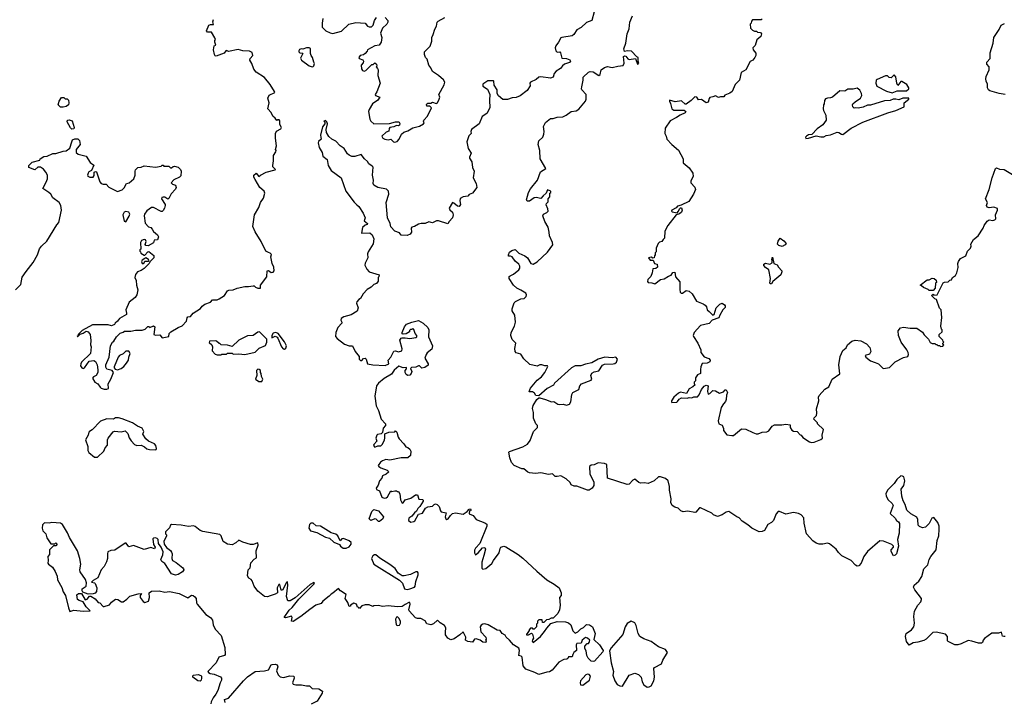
# Model space of a CAD drawing. Extents: x 2106670 to 2323771, y 35271 to 224896.
# Tile 84 of 256: x 2176855 to 2187226, y 81350 to 88543. Entities that reach past the tile are written whole.
import ezdxf

# ---------------------------------------------------------------- set-up
doc = ezdxf.new("R2010")
doc.units = 0

msp = doc.modelspace()

# ---------------------------------------------------------------- linework, layer by layer
at = {"layer": '0CON20XD'}
for points in [[(2182906, 88624), (2182880, 88535), (2182825, 88512), (2182770, 88460), (2182723, 88437), (2182692, 88388), (2182675, 88371), (2182565, 88356), (2182555, 88350), (2182532, 88305), (2182502, 88268), (2182497, 88245), (2182502, 88215), (2182515, 88202), (2182543, 88203), (2182552, 88195), (2182566, 88136), (2182615, 88135), (2182649, 88119), (2182656, 88105), (2182648, 88092), (2182595, 88075), (2182571, 88055), (2182552, 88028), (2182505, 88002), (2182484, 87975), (2182474, 87936), (2182445, 87926), (2182345, 87939), (2182325, 87936), (2182295, 87914), (2182234, 87886), (2182229, 87875), (2182231, 87845), (2182202, 87795), (2182125, 87742), (2182084, 87724), (2182042, 87718), (2181995, 87703), (2181945, 87700), (2181899, 87739), (2181884, 87766), (2181886, 87805), (2181853, 87853), (2181850, 87895), (2181845, 87900), (2181785, 87898), (2181734, 87865), (2181735, 87843), (2181782, 87812), (2181806, 87756), (2181802, 87695), (2181808, 87615), (2181776, 87555), (2181725, 87521), (2181695, 87445), (2181614, 87385), (2181606, 87365), (2181610, 87345), (2181585, 87318), (2181566, 87255), (2181578, 87185), (2181609, 87135), (2181592, 87095), (2181594, 87085), (2181616, 87045), (2181624, 86985), (2181643, 86945), (2181633, 86875), (2181663, 86815), (2181672, 86775), (2181626, 86715), (2181591, 86699), (2181575, 86682), (2181525, 86676), (2181495, 86658), (2181490, 86635), (2181498, 86595), (2181485, 86576), (2181465, 86578), (2181428, 86608), (2181414, 86616), (2181379, 86555), (2181385, 86538), (2181413, 86515), (2181421, 86485), (2181414, 86455), (2181378, 86415), (2181365, 86390), (2181265, 86424), (2181245, 86424), (2181205, 86402), (2181165, 86414), (2181125, 86394), (2181085, 86396), (2181055, 86387), (2181015, 86362), (2180985, 86358), (2180978, 86345), (2180983, 86305), (2180968, 86282), (2180935, 86270), (2180875, 86273), (2180855, 86297), (2180805, 86316), (2180765, 86359), (2180757, 86395), (2180729, 86455), (2180716, 86615), (2180744, 86705), (2180739, 86735), (2180718, 86758), (2180626, 86776), (2180585, 86799), (2180580, 86815), (2180583, 86853), (2180571, 86905), (2180577, 86987), (2180569, 86999), (2180533, 87023), (2180518, 87048), (2180487, 87077), (2180451, 87121), (2180385, 87100), (2180355, 87102), (2180325, 87116), (2180309, 87129), (2180272, 87185), (2180232, 87212), (2180185, 87261), (2180143, 87283), (2180111, 87311), (2180086, 87355), (2180084, 87386), (2180098, 87445), (2180090, 87465), (2180075, 87480), (2180060, 87475), (2180070, 87465), (2180070, 87445), (2180045, 87412), (2180023, 87325), (2180030, 87285), (2180002, 87258), (2179998, 87245), (2180010, 87195), (2180042, 87142), (2180047, 87105), (2180095, 87068), (2180104, 87005), (2180135, 86955), (2180241, 86875), (2180290, 86735), (2180379, 86619), (2180408, 86592), (2180427, 86575), (2180474, 86505), (2180494, 86455), (2180484, 86424), (2180518, 86395), (2180516, 86385), (2180493, 86377), (2180467, 86353), (2180454, 86295), (2180545, 86297), (2180568, 86275), (2180586, 86235), (2180578, 86182), (2180526, 86095), (2180520, 86075), (2180522, 86035), (2180494, 85976), (2180490, 85955), (2180513, 85913), (2180536, 85886), (2180640, 85855), (2180637, 85833), (2180630, 85825), (2180632, 85788), (2180615, 85762), (2180585, 85752), (2180556, 85724), (2180515, 85698), (2180472, 85655), (2180446, 85604), (2180427, 85593), (2180405, 85570), (2180402, 85555), (2180419, 85505), (2180409, 85471), (2180345, 85432), (2180268, 85412), (2180242, 85395), (2180238, 85375), (2180250, 85355), (2180248, 85345), (2180205, 85298), (2180184, 85245), (2180182, 85205), (2180198, 85185), (2180275, 85123), (2180325, 85107), (2180360, 85105), (2180388, 85045), (2180430, 84995), (2180432, 84965), (2180445, 84950), (2180459, 84951), (2180476, 84974), (2180495, 84976), (2180506, 84965), (2180518, 84918), (2180576, 84906), (2180705, 84900), (2180742, 84915), (2180738, 84955), (2180765, 84985), (2180795, 85051), (2180815, 85052), (2180845, 85043), (2180882, 85055), (2180884, 85075), (2180860, 85165), (2180874, 85186), (2180885, 85192), (2180915, 85192), (2180965, 85182), (2181027, 85193), (2181038, 85202), (2181040, 85215), (2181020, 85235), (2181007, 85277), (2180995, 85290), (2180985, 85280), (2180972, 85278), (2180962, 85268), (2180960, 85255), (2180927, 85233), (2180895, 85228), (2180884, 85234), (2180883, 85245), (2180908, 85305), (2180930, 85335), (2180985, 85357), (2181055, 85372), (2181106, 85346), (2181155, 85300), (2181163, 85275), (2181162, 85202), (2181202, 85105), (2181195, 85070), (2181148, 85032), (2181136, 85014)], [(2180047, 88555), (2180040, 88505), (2180043, 88463), (2180080, 88425), (2180124, 88404), (2180155, 88398), (2180245, 88422), (2180323, 88497), (2180395, 88513), (2180495, 88507), (2180520, 88475), (2180535, 88468), (2180562, 88468), (2180577, 88485), (2180593, 88535), (2180615, 88567)], [(2180706, 88566), (2180732, 88535), (2180732, 88515), (2180722, 88495), (2180678, 88455), (2180655, 88400), (2180670, 88355), (2180662, 88305), (2180640, 88275), (2180595, 88268), (2180520, 88225), (2180515, 88210), (2180493, 88187), (2180475, 88172), (2180440, 88165), (2180426, 88145), (2180432, 88132), (2180468, 88118), (2180476, 88106), (2180472, 88088), (2180453, 88065), (2180457, 88025), (2180465, 88009), (2180485, 88002), (2180501, 88009), (2180565, 88070), (2180578, 88072), (2180595, 88088), (2180612, 88075), (2180617, 88053), (2180610, 88045), (2180625, 88030), (2180630, 88015), (2180628, 87955), (2180653, 87875), (2180618, 87782), (2180600, 87755), (2180604, 87744), (2180648, 87725), (2180626, 87695), (2180573, 87657), (2180536, 87595), (2180531, 87575), (2180544, 87495), (2180554, 87474), (2180585, 87447), (2180752, 87448), (2180815, 87466), (2180845, 87468), (2180854, 87464), (2180858, 87448), (2180855, 87432), (2180844, 87426), (2180825, 87428), (2180795, 87412), (2180754, 87406), (2180746, 87395), (2180742, 87368), (2180715, 87356), (2180671, 87315), (2180681, 87295), (2180700, 87285), (2180735, 87278), (2180765, 87284), (2180794, 87255), (2180805, 87252), (2180831, 87259), (2180854, 87285), (2180878, 87335), (2180901, 87359), (2180945, 87370), (2180996, 87404), (2181065, 87422), (2181109, 87445), (2181114, 87455), (2181108, 87475), (2181112, 87485), (2181149, 87525), (2181192, 87615), (2181175, 87632), (2181145, 87630), (2181139, 87645), (2181143, 87655), (2181155, 87663), (2181185, 87662), (2181205, 87672), (2181242, 87658), (2181255, 87668), (2181274, 87705), (2181279, 87725), (2181270, 87755), (2181326, 87855), (2181333, 87885), (2181319, 87909), (2181268, 87955), (2181203, 87995), (2181186, 88036), (2181163, 88063), (2181147, 88127), (2181130, 88145), (2181118, 88175), (2181120, 88205), (2181178, 88265), (2181198, 88315), (2181198, 88355), (2181212, 88385), (2181228, 88442), (2181246, 88474), (2181253, 88515), (2181262, 88528), (2181335, 88567)], [(2182776, 87834), (2182792, 87905), (2182792, 87938), (2182845, 87991), (2182865, 87998), (2182895, 87994), (2182956, 87954), (2182970, 87965), (2182981, 88015), (2183015, 88040), (2183045, 88049), (2183095, 88038), (2183155, 88054), (2183211, 88059), (2183222, 88085), (2183214, 88155), (2183225, 88163), (2183240, 88160), (2183260, 88130), (2183273, 88123), (2183343, 88133), (2183362, 88075), (2183375, 88080), (2183368, 88105), (2183370, 88145), (2183355, 88150), (2183300, 88210), (2183256, 88214), (2183225, 88208), (2183219, 88235), (2183239, 88295), (2183254, 88395), (2183273, 88445), (2183282, 88515), (2183309, 88585)], [(2178365, 86674), (2178352, 86668), (2178348, 86655), (2178386, 86595), (2178386, 86585), (2178379, 86555), (2178365, 86532), (2178355, 86523), (2178345, 86523), (2178265, 86562), (2178245, 86562), (2178195, 86530), (2178170, 86495), (2178167, 86475), (2178177, 86397), (2178211, 86361), (2178235, 86352), (2178252, 86335), (2178265, 86310), (2178306, 86276), (2178319, 86255), (2178306, 86224), (2178272, 86218), (2178265, 86193), (2178209, 86161), (2178185, 86162), (2178178, 86175), (2178188, 86205), (2178182, 86222), (2178165, 86228), (2178138, 86215), (2178128, 86195), (2178130, 86125), (2178122, 86118), (2178120, 86105), (2178128, 86098), (2178132, 86082), (2178165, 86060), (2178175, 86060), (2178204, 86096), (2178215, 86100), (2178268, 86058), (2178268, 86035), (2178230, 85995), (2178218, 85972), (2178165, 85920), (2178135, 85900), (2178095, 85887), (2178075, 85858), (2178068, 85825), (2178081, 85795), (2178084, 85744), (2178098, 85695), (2178089, 85645), (2178071, 85615), (2178008, 85565), (2177972, 85485), (2177982, 85452), (2177980, 85435), (2177908, 85395), (2177884, 85366), (2177860, 85345), (2177855, 85330), (2177822, 85318), (2177786, 85326), (2177622, 85328), (2177515, 85268), (2177470, 85225), (2177470, 85210), (2177460, 85205), (2177465, 85200), (2177492, 85228), (2177525, 85240), (2177555, 85260), (2177575, 85252), (2177596, 85226), (2177606, 85164), (2177600, 85115), (2177607, 85095), (2177602, 85025), (2177507, 84933), (2177498, 84915), (2177497, 84895), (2177510, 84875), (2177525, 84869), (2177537, 84873), (2177586, 84944), (2177635, 84950), (2177655, 84942), (2177673, 84905), (2177680, 84855), (2177678, 84825), (2177662, 84795), (2177632, 84778), (2177623, 84765), (2177648, 84725), (2177680, 84705), (2177702, 84672), (2177715, 84660), (2177745, 84650), (2177775, 84648), (2177790, 84655), (2177788, 84705), (2177817, 84755), (2177842, 84825), (2177828, 84848), (2177775, 84860), (2177763, 84883), (2177762, 84905), (2177798, 84988), (2177813, 85107), (2177832, 85145), (2177848, 85155), (2177875, 85200), (2177912, 85238), (2177945, 85250), (2177958, 85262), (2178025, 85260), (2178075, 85272), (2178145, 85270), (2178177, 85283), (2178205, 85310), (2178215, 85310), (2178225, 85300), (2178265, 85318), (2178280, 85305), (2178270, 85225), (2178285, 85220), (2178333, 85223), (2178355, 85190), (2178425, 85204), (2178431, 85235), (2178446, 85255), (2178525, 85301), (2178565, 85317), (2178614, 85365), (2178618, 85402), (2178625, 85410), (2178656, 85414), (2178681, 85449), (2178759, 85501), (2178778, 85525), (2178804, 85546), (2178865, 85568), (2178885, 85590), (2178935, 85592), (2178955, 85600), (2179013, 85637), (2179044, 85686), (2179057, 85693), (2179105, 85696), (2179145, 85714), (2179225, 85733), (2179265, 85730), (2179315, 85740), (2179325, 85740), (2179340, 85725), (2179365, 85713), (2179390, 85715), (2179392, 85745), (2179458, 85832), (2179462, 85898), (2179475, 85900), (2179505, 85880), (2179525, 85884), (2179534, 85895), (2179531, 85935), (2179514, 85975), (2179500, 86045), (2179507, 86067), (2179495, 86082), (2179475, 86088), (2179448, 86105), (2179400, 86205), (2179335, 86309), (2179311, 86365), (2179327, 86485), (2179373, 86565), (2179391, 86615), (2179425, 86662), (2179439, 86715), (2179432, 86735), (2179386, 86776), (2179335, 86860), (2179322, 86885), (2179322, 86905), (2179346, 86926), (2179375, 86890), (2179390, 86905), (2179453, 86937), (2179545, 86960), (2179548, 86965), (2179523, 86993), (2179522, 87005), (2179530, 87055), (2179527, 87113), (2179555, 87150), (2179557, 87165), (2179550, 87175), (2179562, 87215), (2179550, 87295), (2179550, 87345), (2179561, 87369), (2179606, 87394), (2179612, 87405), (2179597, 87437), (2179597, 87477), (2179587, 87487), (2179573, 87487), (2179565, 87480), (2179546, 87506), (2179522, 87525), (2179503, 87565), (2179470, 87605), (2179483, 87665), (2179469, 87715), (2179483, 87747), (2179543, 87775), (2179540, 87785), (2179495, 87860), (2179433, 87935), (2179345, 87991), (2179321, 88021), (2179302, 88082), (2179280, 88115), (2179283, 88135), (2179312, 88165), (2179305, 88198), (2179275, 88212), (2179205, 88213), (2179155, 88230), (2179055, 88206), (2179035, 88218), (2179025, 88213), (2179010, 88190), (2178925, 88160), (2178915, 88162), (2178907, 88175), (2178896, 88225), (2178903, 88267), (2178920, 88275), (2178910, 88305), (2178910, 88325), (2178917, 88335), (2178912, 88352), (2178875, 88410), (2178835, 88412), (2178822, 88425), (2178848, 88485), (2178865, 88492), (2178898, 88492), (2178891, 88521), (2178896, 88544)], [(2184675, 88550), (2184665, 88540), (2184575, 88540), (2184562, 88528), (2184560, 88505), (2184550, 88495), (2184552, 88455), (2184574, 88434), (2184595, 88420), (2184615, 88420), (2184625, 88410), (2184657, 88407), (2184670, 88395), (2184662, 88365), (2184621, 88329), (2184601, 88269), (2184578, 88245), (2184582, 88225), (2184609, 88189), (2184609, 88165), (2184600, 88145), (2184576, 88115), (2184548, 88102), (2184505, 88015), (2184453, 87987), (2184436, 87905), (2184390, 87860), (2184358, 87785), (2184335, 87767), (2184284, 87746), (2184271, 87729), (2184235, 87730), (2184215, 87722), (2184185, 87742), (2184155, 87729), (2184126, 87724), (2184116, 87714), (2184108, 87675), (2184085, 87668), (2184035, 87702), (2184005, 87698), (2183986, 87726), (2183965, 87730), (2183929, 87691), (2183875, 87652), (2183865, 87652), (2183825, 87688), (2183758, 87678), (2183700, 87695), (2183698, 87685), (2183710, 87660), (2183725, 87602), (2183745, 87590), (2183855, 87590), (2183870, 87575), (2183865, 87560), (2183812, 87538), (2183775, 87512), (2183705, 87478), (2183655, 87400), (2183650, 87345), (2183666, 87315), (2183672, 87285), (2183725, 87229), (2183795, 87168), (2183842, 87075), (2183844, 87034), (2183905, 86983), (2183944, 86925), (2183949, 86891), (2183924, 86846), (2183923, 86825), (2183968, 86778), (2183973, 86755), (2183952, 86705), (2183903, 86627), (2183822, 86588), (2183785, 86578), (2183769, 86561), (2183723, 86535), (2183720, 86525), (2183728, 86518), (2183782, 86508), (2183796, 86524), (2183805, 86550), (2183815, 86560), (2183825, 86560), (2183832, 86535), (2183826, 86515), (2183805, 86498), (2183770, 86485), (2183683, 86375), (2183650, 86315), (2183648, 86242), (2183632, 86228), (2183620, 86205), (2183593, 86197), (2183580, 86185), (2183558, 86135), (2183560, 86095), (2183550, 86085), (2183550, 86065), (2183540, 86055), (2183538, 86032), (2183525, 86030), (2183505, 86040), (2183480, 86035), (2183495, 86008), (2183528, 86008), (2183540, 85975), (2183570, 85965), (2183572, 85935), (2183555, 85922), (2183523, 85917), (2183516, 85874), (2183502, 85838), (2183470, 85805), (2183468, 85785), (2183474, 85774), (2183515, 85770), (2183545, 85760), (2183604, 85806), (2183645, 85811), (2183690, 85840), (2183718, 85852), (2183735, 85878), (2183755, 85883), (2183762, 85832), (2183810, 85780), (2183809, 85699), (2183813, 85673), (2183822, 85662), (2183835, 85660), (2183875, 85688), (2183905, 85682), (2183940, 85655), (2183985, 85577), (2184055, 85550), (2184076, 85535), (2184088, 85518), (2184096, 85485), (2184119, 85469), (2184155, 85428), (2184170, 85435), (2184192, 85505), (2184228, 85545), (2184255, 85556), (2184279, 85539), (2184286, 85526), (2184285, 85510), (2184260, 85485), (2184229, 85431), (2184219, 85401), (2184150, 85375), (2184117, 85343), (2184025, 85320), (2183960, 85245), (2183950, 85215), (2183952, 85205), (2183998, 85135), (2184030, 85065), (2184030, 85035), (2184065, 84992), (2184114, 84974), (2184127, 84955), (2184123, 84937), (2184095, 84922), (2184045, 84920), (2184028, 84885), (2184026, 84856), (2184026, 84814), (2183995, 84802), (2183975, 84770), (2183972, 84738), (2183960, 84725), (2183960, 84705), (2183970, 84695), (2183946, 84674), (2183907, 84653), (2183877, 84603), (2183815, 84618), (2183795, 84608), (2183744, 84566), (2183720, 84525), (2183720, 84515), (2183725, 84510), (2183776, 84514), (2183785, 84518), (2183802, 84545), (2183825, 84557), (2183884, 84554), (2183905, 84562), (2183935, 84560), (2183955, 84568), (2183995, 84570), (2184011, 84589), (2184036, 84645), (2184065, 84680), (2184085, 84693), (2184107, 84685), (2184100, 84625), (2184107, 84597), (2184125, 84604), (2184155, 84637), (2184185, 84633), (2184225, 84607), (2184267, 84623), (2184285, 84643), (2184295, 84643), (2184310, 84615), (2184299, 84585), (2184298, 84542), (2184291, 84519), (2184268, 84495), (2184243, 84455), (2184212, 84315), (2184220, 84285), (2184255, 84270), (2184270, 84235), (2184270, 84215), (2184305, 84170), (2184355, 84160), (2184375, 84162), (2184457, 84233), (2184505, 84227), (2184578, 84192), (2184612, 84178), (2184635, 84178), (2184675, 84198), (2184725, 84200), (2184745, 84210), (2184782, 84258), (2184805, 84273), (2184884, 84274), (2184925, 84282), (2184970, 84275), (2184970, 84245), (2184987, 84217), (2185005, 84207), (2185045, 84202), (2185075, 84170), (2185086, 84166), (2185105, 84140), (2185175, 84093), (2185195, 84088), (2185225, 84090), (2185295, 84120), (2185310, 84135), (2185308, 84165), (2185320, 84225), (2185260, 84285), (2185260, 84295), (2185220, 84335), (2185222, 84348), (2185247, 84373), (2185252, 84395), (2185247, 84443), (2185273, 84525), (2185270, 84565), (2185276, 84584), (2185335, 84650), (2185377, 84675), (2185414, 84755), (2185495, 84810), (2185482, 84905), (2185496, 84995), (2185524, 85056), (2185560, 85085), (2185575, 85118), (2185620, 85155), (2185655, 85166), (2185715, 85159), (2185775, 85127)], [(2187235, 87755), (2187171, 87765), (2187075, 87792), (2187060, 87805), (2187050, 87825), (2187050, 87865), (2187034, 87895), (2187032, 87918), (2187036, 87944), (2187068, 88015), (2187068, 88045), (2187042, 88075), (2187042, 88095), (2187076, 88134), (2187076, 88195), (2187107, 88295), (2187117, 88355), (2187172, 88438), (2187194, 88486), (2187229, 88501)], [(2179935, 88047), (2179945, 88050), (2179952, 88055), (2179962, 88082), (2179952, 88095), (2179940, 88145), (2179924, 88164), (2179917, 88185), (2179919, 88239), (2179906, 88246), (2179875, 88246), (2179839, 88231), (2179824, 88234), (2179802, 88228), (2179794, 88215), (2179795, 88203), (2179805, 88194), (2179835, 88190), (2179838, 88185), (2179814, 88136), (2179824, 88115), (2179903, 88055), (2179935, 88047)], [(2186045, 87773), (2186096, 87794), (2186195, 87792), (2186219, 87815), (2186221, 87825), (2186199, 87859), (2186145, 87892), (2186135, 87890), (2186105, 87850), (2186094, 87874), (2186082, 87942), (2186065, 87960), (2186035, 87930), (2186013, 87933), (2185995, 87950), (2185975, 87950), (2185886, 87914), (2185877, 87905), (2185872, 87875), (2185885, 87843), (2185985, 87791), (2186045, 87773)], [(2187235, 82043), (2187222, 82042), (2187208, 82048), (2187195, 82088), (2187165, 82080), (2187095, 82080), (2187017, 82023), (2187002, 82005), (2186995, 81980), (2186985, 81972), (2186955, 81974), (2186885, 81996), (2186845, 82000), (2186772, 81965), (2186735, 81954), (2186705, 81956), (2186635, 81990), (2186628, 81998), (2186628, 82045), (2186607, 82067), (2186508, 82088), (2186472, 82085), (2186403, 82017), (2186378, 82002), (2186315, 81983), (2186265, 81978), (2186225, 81953), (2186195, 81990), (2186186, 82044), (2186194, 82075), (2186249, 82115), (2186272, 82145), (2186279, 82185), (2186272, 82255), (2186279, 82311), (2186316, 82374), (2186345, 82410), (2186353, 82435), (2186353, 82445), (2186283, 82535), (2186270, 82565), (2186277, 82585), (2186326, 82625), (2186356, 82675), (2186380, 82755), (2186422, 82798), (2186436, 82855), (2186452, 82888), (2186507, 82955), (2186519, 83055), (2186537, 83105), (2186541, 83175), (2186540, 83205), (2186527, 83245), (2186485, 83298), (2186461, 83289), (2186433, 83235), (2186395, 83196), (2186365, 83187), (2186331, 83201), (2186318, 83218), (2186316, 83276), (2186305, 83300), (2186240, 83335), (2186200, 83375), (2186182, 83435), (2186162, 83472), (2186147, 83523), (2186141, 83595), (2186168, 83635), (2186177, 83685), (2186168, 83725), (2186155, 83734), (2186135, 83735), (2186095, 83699), (2186066, 83655), (2185994, 83585), (2185979, 83545), (2185981, 83525), (2185998, 83488), (2186044, 83445), (2186056, 83425), (2186025, 83340), (2186075, 83290), (2186090, 83265), (2186113, 83253), (2186123, 83233), (2186117, 83133), (2186101, 83065), (2186113, 82995), (2186091, 82915), (2186075, 82899), (2186060, 82895), (2186035, 82940), (2186033, 82957), (2186060, 82985), (2186060, 82995), (2186043, 83013), (2185955, 83049), (2185915, 83051), (2185785, 82940), (2185748, 82885), (2185719, 82815), (2185695, 82787), (2185677, 82783), (2185657, 82795), (2185614, 82844), (2185515, 82892), (2185479, 82929), (2185455, 82963), (2185385, 83019), (2185365, 83028), (2185315, 83017), (2185275, 83017), (2185246, 83026), (2185210, 83050), (2185143, 83125), (2185117, 83237), (2185113, 83295), (2185086, 83326), (2185060, 83340), (2185005, 83349), (2184925, 83334), (2184859, 83359), (2184845, 83359), (2184824, 83335), (2184794, 83266), (2184775, 83243), (2184735, 83223), (2184700, 83160), (2184675, 83149), (2184645, 83148), (2184565, 83186), (2184525, 83220), (2184465, 83258), (2184434, 83294), (2184408, 83305), (2184325, 83362), (2184296, 83354), (2184256, 83324), (2184205, 83308), (2184164, 83324), (2184144, 83344), (2184025, 83400), (2184015, 83398), (2183977, 83353), (2183965, 83349), (2183893, 83363), (2183845, 83357), (2183819, 83369), (2183790, 83395), (2183755, 83407), (2183728, 83425), (2183714, 83455), (2183716, 83495), (2183701, 83585), (2183701, 83625), (2183684, 83684), (2183658, 83708), (2183605, 83727), (2183584, 83726), (2183537, 83683), (2183475, 83657), (2183435, 83662), (2183395, 83660), (2183375, 83666), (2183335, 83703), (2183315, 83692), (2183275, 83647), (2183255, 83646), (2183045, 83712), (2183038, 83855), (2183015, 83867), (2182948, 83872), (2182905, 83852), (2182875, 83848), (2182858, 83835), (2182859, 83755), (2182902, 83672), (2182902, 83635), (2182886, 83605), (2182855, 83587), (2182835, 83587), (2182725, 83627), (2182695, 83628), (2182665, 83642), (2182652, 83665), (2182612, 83705), (2182555, 83738), (2182515, 83728), (2182495, 83730), (2182467, 83757), (2182425, 83751), (2182345, 83769), (2182289, 83761), (2182225, 83768), (2182206, 83776), (2182165, 83811), (2182145, 83810), (2182065, 83844), (2182037, 83877), (2182018, 83925), (2182008, 83985), (2182015, 83992), (2182155, 84041), (2182205, 84069), (2182233, 84107), (2182266, 84204), (2182308, 84245), (2182310, 84265), (2182290, 84285), (2182268, 84345), (2182267, 84405), (2182258, 84445), (2182265, 84478), (2182301, 84539), (2182322, 84558), (2182335, 84560), (2182395, 84542), (2182455, 84516), (2182482, 84518), (2182523, 84493), (2182545, 84489), (2182580, 84490), (2182615, 84480), (2182648, 84492), (2182660, 84515), (2182671, 84595), (2182682, 84615), (2182743, 84647), (2182754, 84686), (2182773, 84705), (2182876, 84744), (2182880, 84755), (2182872, 84792), (2182882, 84818), (2182905, 84832), (2182955, 84842), (2182995, 84901), (2183015, 84914), (2183105, 84915), (2183125, 84920), (2183141, 84935), (2183151, 84965), (2183135, 84988), (2183095, 84981), (2183017, 84987), (2182948, 84965), (2182882, 84928), (2182815, 84914), (2182765, 84894), (2182705, 84895), (2182667, 84875), (2182487, 84713), (2182477, 84693), (2182412, 84658), (2182322, 84578), (2182292, 84582), (2182279, 84609), (2182255, 84622), (2182225, 84620), (2182220, 84625), (2182235, 84660), (2182304, 84745), (2182350, 84780), (2182386, 84824), (2182417, 84887), (2182415, 84896), (2182385, 84895), (2182355, 84905), (2182335, 84905), (2182305, 84893), (2182229, 84909), (2182165, 84970), (2182135, 85018), (2182085, 85032), (2182074, 85045), (2182071, 85079), (2182081, 85135), (2182043, 85173), (2182029, 85215), (2182033, 85247), (2182068, 85312), (2182076, 85355), (2182069, 85429), (2182044, 85475), (2182044, 85495), (2182065, 85560), (2182078, 85575), (2182135, 85602), (2182170, 85605), (2182190, 85625), (2182193, 85645), (2182185, 85662), (2182134, 85694), (2182093, 85713), (2182055, 85746), (2182011, 85815), (2182012, 85835), (2182021, 85845), (2182055, 85861), (2182113, 85907), (2182122, 85925), (2182123, 85945), (2182113, 85965), (2182075, 85997), (2182043, 86043), (2182025, 86052), (2182005, 86050), (2182004, 86065), (2182015, 86092), (2182039, 86111), (2182075, 86122), (2182111, 86081), (2182175, 86056), (2182203, 86035), (2182238, 85975), (2182265, 85967), (2182305, 85992), (2182416, 86094), (2182471, 86169), (2182469, 86195), (2182435, 86265), (2182433, 86305), (2182421, 86355), (2182386, 86416), (2182364, 86475), (2182374, 86495), (2182409, 86511), (2182420, 86525), (2182418, 86548), (2182399, 86591), (2182403, 86607), (2182420, 86625), (2182420, 86655), (2182440, 86675), (2182440, 86715), (2182448, 86722), (2182450, 86735), (2182415, 86750), (2182400, 86715), (2182370, 86685), (2182345, 86660), (2182295, 86669), (2182275, 86664), (2182225, 86632), (2182201, 86631), (2182193, 86645), (2182215, 86723), (2182235, 86759), (2182308, 86852), (2182341, 86939), (2182398, 86975), (2182336, 87076), (2182333, 87165), (2182316, 87226), (2182325, 87267), (2182364, 87306), (2182377, 87335), (2182380, 87365), (2182374, 87416), (2182395, 87460), (2182445, 87502), (2182475, 87500), (2182515, 87514), (2182575, 87518), (2182611, 87535), (2182665, 87574), (2182716, 87584), (2182745, 87601), (2182814, 87685), (2182821, 87705), (2182823, 87755), (2182775, 87805), (2182771, 87815), (2182776, 87834)], [(2185135, 87290), (2185165, 87294), (2185245, 87319), (2185295, 87308), (2185325, 87308), (2185348, 87322), (2185395, 87331), (2185465, 87356), (2185484, 87354), (2185510, 87335), (2185525, 87334), (2185612, 87398), (2185735, 87463), (2185999, 87561), (2186082, 87585), (2186170, 87625), (2186172, 87665), (2186220, 87705), (2186220, 87715), (2186156, 87716), (2186115, 87698), (2186085, 87706), (2186055, 87705), (2186025, 87692), (2185965, 87686), (2185815, 87642), (2185785, 87642), (2185739, 87621), (2185685, 87609), (2185657, 87613), (2185645, 87612), (2185630, 87625), (2185628, 87645), (2185632, 87655), (2185654, 87676), (2185712, 87715), (2185727, 87745), (2185723, 87765), (2185705, 87800), (2185675, 87820), (2185635, 87812), (2185578, 87812), (2185545, 87788), (2185495, 87792), (2185415, 87728), (2185395, 87718), (2185365, 87717), (2185343, 87707), (2185332, 87692), (2185330, 87655), (2185320, 87645), (2185318, 87605), (2185321, 87585), (2185346, 87535), (2185348, 87485), (2185316, 87435), (2185255, 87393), (2185198, 87332), (2185165, 87328), (2185141, 87315), (2185133, 87305), (2185135, 87290)], [(2177315, 87622), (2177285, 87622), (2177262, 87645), (2177270, 87685), (2177295, 87722), (2177322, 87722), (2177335, 87710), (2177355, 87710), (2177368, 87695), (2177372, 87665), (2177368, 87645), (2177345, 87628), (2177315, 87622)], [(2177405, 87390), (2177392, 87402), (2177354, 87465), (2177358, 87485), (2177375, 87489), (2177407, 87477), (2177430, 87405), (2177425, 87393), (2177405, 87390)], [(2176810, 85695), (2176866, 85754), (2176882, 85828), (2176925, 85890), (2176999, 85985), (2177044, 86066), (2177065, 86129), (2177085, 86157), (2177140, 86210), (2177245, 86380), (2177266, 86405), (2177296, 86535), (2177288, 86585), (2177272, 86615), (2177204, 86664), (2177183, 86703), (2177163, 86723), (2177100, 86765), (2177135, 86830), (2177147, 86865), (2177147, 86905), (2177132, 86935), (2177105, 86968), (2177075, 86990), (2177045, 86990), (2177015, 86960), (2176952, 86985), (2176950, 87005), (2176988, 87042), (2177068, 87062), (2177070, 87075), (2177108, 87102), (2177145, 87103), (2177205, 87133), (2177235, 87133), (2177315, 87158), (2177345, 87160), (2177385, 87190), (2177404, 87254), (2177413, 87275), (2177436, 87286), (2177467, 87287), (2177485, 87270), (2177492, 87228), (2177450, 87175), (2177450, 87145), (2177470, 87125), (2177554, 87104), (2177598, 87038), (2177635, 87010), (2177612, 86955), (2177585, 86938), (2177577, 86925), (2177570, 86905), (2177574, 86894), (2177595, 86883), (2177630, 86885), (2177639, 86901), (2177640, 86935), (2177655, 86942), (2177665, 86938), (2177700, 86835), (2177715, 86818), (2177735, 86810), (2177765, 86810), (2177795, 86778), (2177885, 86732), (2177935, 86750), (2177955, 86770), (2177980, 86815), (2178010, 86825), (2178058, 86865), (2178072, 86905), (2178070, 86945), (2178075, 86960), (2178100, 86985), (2178135, 86988), (2178165, 87002), (2178285, 86988), (2178345, 87000), (2178355, 87010), (2178365, 87010), (2178375, 87000), (2178425, 87000), (2178445, 86980), (2178455, 86980), (2178473, 86997), (2178485, 87000), (2178525, 86990), (2178550, 86965), (2178557, 86947), (2178552, 86898), (2178540, 86885), (2178480, 86855), (2178450, 86825), (2178465, 86810), (2178498, 86798), (2178503, 86775), (2178495, 86758), (2178452, 86708), (2178425, 86657), (2178415, 86650), (2178385, 86674), (2178365, 86674)], [(2185775, 85127), (2185810, 85090), (2185819, 85045), (2185805, 85018), (2185762, 85005), (2185767, 84985), (2185815, 84947), (2185865, 84932), (2185900, 84915), (2185945, 84870), (2185955, 84868), (2186015, 84877), (2186075, 84937), (2186165, 84982), (2186210, 84995), (2186218, 85015), (2186212, 85035), (2186198, 85065), (2186138, 85145), (2186111, 85215), (2186108, 85265), (2186133, 85297), (2186165, 85302), (2186235, 85292), (2186305, 85292), (2186365, 85250), (2186381, 85221), (2186428, 85175), (2186445, 85142), (2186465, 85130), (2186495, 85130), (2186505, 85120), (2186515, 85120), (2186525, 85110), (2186545, 85110), (2186555, 85100), (2186578, 85102), (2186590, 85115), (2186580, 85125), (2186580, 85135), (2186590, 85145), (2186582, 85152), (2186580, 85165), (2186540, 85205), (2186540, 85225), (2186570, 85255), (2186570, 85275), (2186563, 85283), (2186558, 85315), (2186568, 85405), (2186560, 85485), (2186543, 85503), (2186510, 85595), (2186495, 85600), (2186460, 85635), (2186475, 85650), (2186485, 85640), (2186518, 85642), (2186581, 85769), (2186595, 85778), (2186635, 85780), (2186652, 85798), (2186668, 85802), (2186680, 85825), (2186713, 85847), (2186727, 85875), (2186740, 85930), (2186736, 85975), (2186742, 85995), (2186764, 86026), (2186820, 86055), (2186838, 86102), (2186870, 86135), (2186877, 86155), (2186873, 86177), (2186900, 86225), (2186952, 86265), (2187003, 86345), (2187013, 86375), (2187045, 86420), (2187065, 86433), (2187105, 86427), (2187126, 86434), (2187138, 86445), (2187134, 86485), (2187155, 86535), (2187154, 86554), (2187115, 86567), (2187065, 86561), (2187045, 86568), (2187038, 86585), (2187048, 86615), (2187027, 86655), (2187067, 86753), (2187098, 86875), (2187132, 86975), (2187145, 86982), (2187177, 86967), (2187225, 86963), (2187311, 86911)], [(2177975, 86412), (2178008, 86472), (2178014, 86495), (2178005, 86515), (2177975, 86520), (2177955, 86513), (2177943, 86485), (2177955, 86420), (2177975, 86412)], [(2184885, 86153), (2184850, 86165), (2184838, 86178), (2184845, 86210), (2184865, 86240), (2184905, 86212), (2184927, 86185), (2184919, 86171), (2184885, 86153)], [(2178155, 85972), (2178168, 85982), (2178175, 85998), (2178213, 85997), (2178218, 86002), (2178213, 86015), (2178185, 86032), (2178172, 86028), (2178145, 86008), (2178139, 85995), (2178144, 85975), (2178155, 85972)], [(2184775, 85760), (2184765, 85760), (2184758, 85768), (2184763, 85815), (2184747, 85907), (2184712, 85932), (2184693, 85953), (2184692, 85965), (2184712, 85978), (2184755, 85966), (2184780, 85980), (2184782, 86005), (2184778, 86015), (2184785, 86040), (2184800, 85975), (2184835, 85960), (2184848, 85935), (2184882, 85895), (2184882, 85885), (2184872, 85855), (2184788, 85785), (2184775, 85760)], [(2186475, 85690), (2186435, 85690), (2186425, 85700), (2186375, 85720), (2186355, 85740), (2186340, 85745), (2186415, 85800), (2186435, 85800), (2186465, 85818), (2186487, 85817), (2186508, 85798), (2186510, 85775), (2186502, 85765), (2186498, 85715), (2186475, 85690)], [(2178975, 85010), (2178985, 85020), (2179035, 85020), (2179045, 85030), (2179095, 85030), (2179105, 85020), (2179165, 85022), (2179225, 85014), (2179335, 85040), (2179379, 85081), (2179445, 85110), (2179460, 85145), (2179457, 85177), (2179382, 85252), (2179365, 85250), (2179314, 85216), (2179255, 85210), (2179163, 85165), (2179095, 85100), (2179045, 85112), (2178978, 85118), (2178965, 85130), (2178955, 85130), (2178927, 85157), (2178915, 85160), (2178853, 85157), (2178852, 85142), (2178878, 85118), (2178887, 85097), (2178883, 85053), (2178915, 85020), (2178935, 85010), (2178975, 85010)], [(2179645, 85071), (2179658, 85082), (2179664, 85105), (2179645, 85148), (2179578, 85235), (2179555, 85247), (2179525, 85238), (2179510, 85215), (2179512, 85192), (2179545, 85208), (2179566, 85196), (2179576, 85186), (2179614, 85094), (2179629, 85075), (2179645, 85071)], [(2177885, 84852), (2177925, 84868), (2177953, 84887), (2177982, 84925), (2178000, 84955), (2178004, 84986), (2178018, 85025), (2178005, 85050), (2177975, 85050), (2177945, 85023), (2177906, 85004), (2177891, 84985), (2177850, 84885), (2177850, 84875), (2177862, 84862), (2177885, 84852)], [(2181136, 85014), (2181124, 84975), (2181159, 84915), (2181156, 84904), (2181121, 84879), (2181091, 84871), (2181068, 84895), (2181055, 84897), (2181029, 84881), (2180983, 84877), (2180972, 84868), (2180984, 84835), (2180979, 84815), (2180965, 84796), (2180945, 84794), (2180925, 84803), (2180914, 84825), (2180917, 84845), (2180930, 84865), (2180928, 84878), (2180895, 84876), (2180848, 84892), (2180801, 84849), (2180773, 84807), (2180695, 84761), (2180635, 84713), (2180613, 84685), (2180596, 84575), (2180610, 84475), (2180633, 84425), (2180662, 84335), (2180710, 84285), (2180710, 84265), (2180683, 84237), (2180678, 84192), (2180662, 84178), (2180625, 84172), (2180618, 84165), (2180608, 84135), (2180617, 84103), (2180585, 84068), (2180582, 84055), (2180595, 84040), (2180628, 84052), (2180658, 84052), (2180675, 84070), (2180697, 84115), (2180702, 84135), (2180702, 84178), (2180743, 84197), (2180805, 84200), (2180815, 84210), (2180827, 84197), (2180840, 84145), (2180851, 84125), (2180901, 84075), (2180922, 84042), (2180945, 84036), (2180965, 84017), (2180976, 83995), (2180970, 83950), (2180945, 83927), (2180875, 83926), (2180755, 83902), (2180712, 83908), (2180675, 83896), (2180655, 83881), (2180632, 83845), (2180637, 83835), (2180659, 83819), (2180727, 83797), (2180737, 83787), (2180739, 83775), (2180715, 83754), (2180677, 83735), (2180668, 83712), (2180646, 83684), (2180632, 83638), (2180610, 83605), (2180615, 83592), (2180645, 83580), (2180671, 83511), (2180695, 83501), (2180715, 83504), (2180731, 83515), (2180765, 83580), (2180775, 83570), (2180805, 83580), (2180825, 83580), (2180835, 83570), (2180845, 83570), (2180860, 83545), (2180866, 83485), (2180885, 83450), (2180895, 83452), (2180917, 83483), (2180975, 83502), (2181025, 83537), (2181046, 83536), (2181061, 83491), (2181097, 83487), (2181105, 83480), (2181105, 83470), (2181071, 83415), (2181048, 83392), (2181036, 83364), (2181015, 83348), (2180987, 83313), (2180955, 83289), (2180952, 83265), (2180975, 83249), (2181005, 83254), (2181017, 83263), (2181055, 83332), (2181097, 83343), (2181131, 83395), (2181155, 83408), (2181205, 83418), (2181220, 83435), (2181235, 83440), (2181252, 83435), (2181272, 83415), (2181287, 83367), (2181295, 83358), (2181348, 83345), (2181338, 83305), (2181345, 83285), (2181355, 83276), (2181368, 83282), (2181392, 83318), (2181415, 83340), (2181445, 83348), (2181527, 83333), (2181568, 83362), (2181590, 83385), (2181605, 83390), (2181610, 83375), (2181592, 83368), (2181590, 83335), (2181630, 83320), (2181662, 83275), (2181755, 83241), (2181776, 83226), (2181774, 83205), (2181701, 83025), (2181656, 82975), (2181646, 82954), (2181646, 82925), (2181655, 82903), (2181686, 82925), (2181731, 82979), (2181755, 82983), (2181760, 82965), (2181744, 82896), (2181724, 82825), (2181724, 82764), (2181735, 82753), (2181765, 82759), (2181829, 82811), (2181846, 82845), (2181905, 82925), (2181915, 82972), (2181924, 82986), (2181955, 82995), (2181975, 82989), (2182105, 82909), (2182155, 82870), (2182301, 82731), (2182409, 82639), (2182484, 82595), (2182537, 82555), (2182557, 82505), (2182560, 82475), (2182540, 82455), (2182548, 82375), (2182540, 82325), (2182524, 82286), (2182475, 82238), (2182453, 82237), (2182427, 82223), (2182405, 82220), (2182375, 82190), (2182362, 82192), (2182358, 82218), (2182325, 82220), (2182310, 82205), (2182310, 82185), (2182300, 82175), (2182300, 82145), (2182275, 82120), (2182265, 82120), (2182255, 82130), (2182235, 82130), (2182220, 82115), (2182220, 82105), (2182200, 82075), (2182193, 82067), (2182195, 82060), (2182215, 82060), (2182245, 82080), (2182258, 82068), (2182268, 82025), (2182255, 82010), (2182252, 81995), (2182265, 81982), (2182340, 82045), (2182384, 82095), (2182407, 82133), (2182451, 82179), (2182515, 82203), (2182605, 82199), (2182635, 82187), (2182660, 82165), (2182682, 82102), (2182705, 82080), (2182735, 82092), (2182764, 82126), (2182795, 82140), (2182825, 82170), (2182857, 82167), (2182888, 82145), (2182916, 82075), (2182903, 82013), (2182964, 81955), (2183000, 81895), (2182997, 81883), (2182908, 81785), (2182895, 81780), (2182875, 81782), (2182842, 81815), (2182828, 81845), (2182822, 81892), (2182808, 81918), (2182808, 81942), (2182832, 81968), (2182845, 81970), (2182855, 81980), (2182860, 82005), (2182837, 82027), (2182815, 82032), (2182780, 82005), (2182768, 81972), (2182725, 81970), (2182718, 81955), (2182720, 81895), (2182692, 81875), (2182680, 81855), (2182675, 81830), (2182635, 81830), (2182628, 81812), (2182617, 81803), (2182585, 81800), (2182535, 81772), (2182465, 81688), (2182435, 81672), (2182407, 81667), (2182325, 81642), (2182280, 81665), (2182188, 81698), (2182159, 81735), (2182147, 81827), (2182137, 81837), (2182112, 81845), (2182119, 81895), (2182112, 81922), (2182055, 81954), (2182014, 82004), (2181980, 82035), (2181969, 82059), (2181938, 82075), (2181916, 82106), (2181885, 82110), (2181788, 82168), (2181756, 82176), (2181735, 82173), (2181717, 82163), (2181706, 82145), (2181712, 82092), (2181766, 82035), (2181770, 82015), (2181760, 82005), (2181770, 81995), (2181765, 81980), (2181735, 81984), (2181706, 82006), (2181665, 82020), (2181646, 82014), (2181625, 81983), (2181575, 81991), (2181552, 82005), (2181553, 82035), (2181525, 82092), (2181490, 82060), (2181431, 82019), (2181395, 82008), (2181365, 82026), (2181342, 82062), (2181339, 82089), (2181343, 82135), (2181331, 82161), (2181285, 82188), (2181257, 82217), (2181215, 82177), (2181185, 82168), (2181145, 82178), (2181125, 82208), (2181082, 82232), (2181045, 82233), (2181025, 82241), (2180956, 82315), (2180954, 82325), (2180968, 82385), (2180965, 82400), (2180955, 82401), (2180915, 82382), (2180885, 82358), (2180835, 82356), (2180735, 82368), (2180678, 82358), (2180635, 82370), (2180585, 82367), (2180575, 82360), (2180535, 82377), (2180495, 82378), (2180460, 82365), (2180435, 82340), (2180428, 82348), (2180412, 82352), (2180403, 82383), (2180375, 82393), (2180340, 82375), (2180338, 82362), (2180325, 82360), (2180312, 82402), (2180284, 82445), (2180294, 82485), (2180236, 82525), (2180215, 82548), (2180155, 82500), (2180135, 82490), (2180115, 82467), (2180048, 82415), (2180029, 82391), (2179974, 82375), (2179911, 82329), (2179818, 82255), (2179735, 82203), (2179720, 82205), (2179727, 82245), (2179717, 82257), (2179655, 82240), (2179642, 82245), (2179695, 82321), (2179725, 82348), (2179794, 82436), (2179955, 82595), (2179961, 82605), (2179955, 82614), (2179915, 82593), (2179758, 82452), (2179705, 82419), (2179681, 82421), (2179665, 82465), (2179681, 82585), (2179675, 82618), (2179665, 82611), (2179625, 82530), (2179611, 82531), (2179595, 82590), (2179585, 82590), (2179569, 82555), (2179570, 82505), (2179545, 82488), (2179492, 82472), (2179465, 82463), (2179434, 82464), (2179362, 82522), (2179325, 82575), (2179305, 82631), (2179295, 82644), (2179268, 82658), (2179254, 82684), (2179262, 82745), (2179282, 82768), (2179290, 82820), (2179325, 82858), (2179348, 82872), (2179346, 82945), (2179368, 83005), (2179362, 83032), (2179315, 83014), (2179286, 83014), (2179207, 83037), (2179165, 83059), (2179131, 83029), (2179095, 83011), (2179045, 83018), (2178999, 83045), (2178978, 83105), (2178965, 83118), (2178785, 83151), (2178755, 83162), (2178705, 83203), (2178685, 83210), (2178635, 83202), (2178555, 83218), (2178455, 83222), (2178444, 83216), (2178433, 83187), (2178390, 83145), (2178392, 83125), (2178402, 83115), (2178402, 83102), (2178373, 83047), (2178377, 83015), (2178400, 82980), (2178445, 82949), (2178455, 82933), (2178462, 82915), (2178459, 82865), (2178464, 82844), (2178505, 82822), (2178575, 82768), (2178582, 82755), (2178583, 82745), (2178569, 82725), (2178525, 82698), (2178495, 82691), (2178456, 82705), (2178383, 82813), (2178352, 82835), (2178343, 82855), (2178362, 82905), (2178367, 82935), (2178346, 82986), (2178318, 83025), (2178314, 83065), (2178305, 83077), (2178285, 83084), (2178265, 83080), (2178259, 83071), (2178264, 83014), (2178282, 82985), (2178275, 82968), (2178235, 82980), (2178165, 82959), (2178055, 83004), (2178005, 82990), (2177978, 83028), (2177965, 83028), (2177856, 82954), (2177815, 82951), (2177785, 82935), (2177779, 82915), (2177780, 82865), (2177770, 82830), (2177745, 82780), (2177713, 82745), (2177678, 82662), (2177629, 82635), (2177613, 82615), (2177645, 82608), (2177651, 82601), (2177669, 82555), (2177664, 82516), (2177650, 82500), (2177628, 82492), (2177575, 82488), (2177521, 82511), (2177512, 82525), (2177515, 82545), (2177557, 82575), (2177560, 82610), (2177548, 82645), (2177491, 82725), (2177489, 82745), (2177498, 82805), (2177490, 82865), (2177464, 82945), (2177380, 83085), (2177359, 83135), (2177306, 83225), (2177285, 83239), (2177195, 83246), (2177165, 83236), (2177115, 83240), (2177095, 83220), (2177092, 83185), (2177098, 83158), (2177130, 83125), (2177142, 83082), (2177185, 83020), (2177225, 83020), (2177235, 83030), (2177250, 83015), (2177235, 83000), (2177212, 82998), (2177185, 82970)], [(2179405, 84730), (2179418, 84755), (2179403, 84783), (2179400, 84815), (2179390, 84825), (2179390, 84845), (2179378, 84858), (2179365, 84860), (2179350, 84845), (2179352, 84795), (2179340, 84755), (2179375, 84732), (2179405, 84730)], [(2177675, 83934), (2177741, 83995), (2177755, 84030), (2177782, 84058), (2177780, 84115), (2177787, 84135), (2177841, 84199), (2177855, 84208), (2177925, 84200), (2177965, 84212), (2177994, 84184), (2178008, 84138), (2178028, 84105), (2178065, 84068), (2178090, 84055), (2178135, 84058), (2178171, 84041), (2178195, 84020), (2178224, 84014), (2178281, 84009), (2178292, 84015), (2178296, 84025), (2178289, 84055), (2178275, 84074), (2178212, 84102), (2178183, 84125), (2178152, 84175), (2178162, 84205), (2178145, 84238), (2178095, 84260), (2178044, 84294), (2177935, 84338), (2177895, 84348), (2177865, 84348), (2177845, 84332), (2177774, 84336), (2177705, 84312), (2177619, 84221), (2177590, 84205), (2177583, 84197), (2177578, 84165), (2177550, 84115), (2177573, 84045), (2177573, 84005), (2177585, 83982), (2177644, 83934), (2177675, 83934)], [(2180635, 83254), (2180609, 83279), (2180595, 83284), (2180555, 83267), (2180538, 83285), (2180565, 83360), (2180585, 83382), (2180636, 83366), (2180689, 83305), (2180681, 83285), (2180645, 83254), (2180635, 83254)], [(2180295, 82974), (2180325, 82987), (2180346, 83015), (2180346, 83035), (2180325, 83052), (2180265, 83076), (2180249, 83071), (2180232, 83052), (2180208, 83105), (2180185, 83121), (2180135, 83136), (2180025, 83206), (2179979, 83209), (2179945, 83237), (2179923, 83237), (2179907, 83225), (2179901, 83185), (2179917, 83157), (2179985, 83141), (2180075, 83089), (2180118, 83078), (2180165, 83036), (2180224, 83013), (2180236, 82995), (2180262, 82975), (2180295, 82974)], [(2177185, 82970), (2177170, 82955), (2177168, 82908), (2177152, 82885), (2177156, 82845), (2177151, 82815), (2177158, 82805), (2177202, 82775), (2177230, 82730), (2177249, 82679), (2177255, 82640), (2177301, 82561), (2177314, 82515), (2177337, 82475), (2177368, 82345), (2177385, 82308), (2177425, 82321), (2177525, 82310), (2177598, 82315), (2177556, 82356), (2177525, 82408), (2177482, 82422), (2177466, 82435), (2177458, 82482), (2177474, 82496), (2177506, 82496), (2177545, 82431), (2177565, 82437), (2177590, 82470), (2177605, 82469), (2177652, 82442), (2177682, 82402), (2177698, 82398), (2177735, 82360), (2177745, 82358), (2177803, 82377), (2177823, 82405), (2177865, 82437), (2177890, 82435), (2177928, 82408), (2177945, 82408), (2177985, 82437), (2178015, 82470), (2178105, 82492), (2178138, 82498), (2178123, 82477), (2178123, 82455), (2178155, 82414), (2178175, 82400), (2178212, 82415), (2178222, 82455), (2178220, 82505), (2178245, 82522), (2178325, 82523), (2178385, 82512), (2178435, 82518), (2178535, 82496), (2178625, 82451), (2178665, 82478), (2178684, 82474), (2178701, 82461), (2178713, 82443), (2178717, 82397), (2178724, 82384), (2178816, 82276), (2178864, 82244), (2178887, 82215), (2178893, 82165), (2178915, 82120), (2178977, 82055), (2179016, 81926), (2179018, 81855), (2179013, 81845), (2178954, 81827), (2178926, 81765), (2178838, 81675), (2178844, 81664), (2178863, 81653), (2178905, 81646), (2178969, 81619), (2178980, 81605), (2178981, 81585), (2178967, 81555), (2178944, 81475), (2178923, 81435), (2178892, 81398), (2178871, 81355), (2178867, 81335)], [(2180935, 82538), (2180965, 82544), (2181015, 82563), (2181022, 82575), (2181028, 82622), (2181053, 82695), (2181054, 82714), (2181047, 82725), (2181028, 82725), (2180972, 82698), (2180905, 82681), (2180885, 82682), (2180842, 82712), (2180810, 82760), (2180755, 82803), (2180648, 82868), (2180605, 82904), (2180593, 82905), (2180575, 82895), (2180562, 82865), (2180585, 82805), (2180857, 82637), (2180888, 82605), (2180907, 82545), (2180935, 82538)], [(2180835, 82158), (2180855, 82164), (2180868, 82185), (2180865, 82200), (2180852, 82232), (2180835, 82250), (2180825, 82248), (2180813, 82225), (2180822, 82165), (2180835, 82158)], [(2183465, 81508), (2183485, 81512), (2183507, 81525), (2183533, 81575), (2183540, 81615), (2183536, 81705), (2183542, 81718), (2183614, 81756), (2183628, 81795), (2183678, 81875), (2183658, 81905), (2183585, 81936), (2183505, 81991), (2183429, 82019), (2183388, 82045), (2183368, 82075), (2183350, 82160), (2183335, 82189), (2183295, 82204), (2183255, 82180), (2183234, 82145), (2183208, 82065), (2183086, 81924), (2183067, 81893), (2183086, 81765), (2183109, 81675), (2183101, 81635), (2183124, 81575), (2183147, 81537), (2183175, 81522), (2183205, 81520), (2183273, 81635), (2183335, 81658), (2183374, 81644), (2183400, 81615), (2183412, 81565), (2183428, 81535), (2183465, 81508)], [(2179018, 81348), (2179012, 81378), (2179055, 81395), (2179213, 81577), (2179255, 81617), (2179337, 81673), (2179435, 81681), (2179475, 81693), (2179505, 81744), (2179515, 81749), (2179545, 81751), (2179566, 81745), (2179574, 81725), (2179562, 81682), (2179578, 81638), (2179600, 81620), (2179635, 81610), (2179701, 81629), (2179742, 81625), (2179747, 81605), (2179729, 81555), (2179735, 81541), (2179763, 81533), (2179825, 81535), (2179875, 81523), (2179908, 81525), (2179937, 81497), (2180005, 81492), (2180045, 81466), (2180042, 81445), (2179988, 81362), (2179925, 81331)], [(2178755, 81574), (2178733, 81575), (2178680, 81615), (2178678, 81625), (2178683, 81635), (2178735, 81644), (2178764, 81634), (2178770, 81625), (2178769, 81605), (2178766, 81584), (2178755, 81574)], [(2182785, 81532), (2182857, 81585), (2182868, 81625), (2182855, 81643), (2182835, 81646), (2182820, 81640), (2182762, 81578), (2182757, 81555), (2182763, 81535), (2182785, 81532)]]:
    msp.add_lwpolyline(points, dxfattribs=at)

doc.saveas('drawing.dxf')
